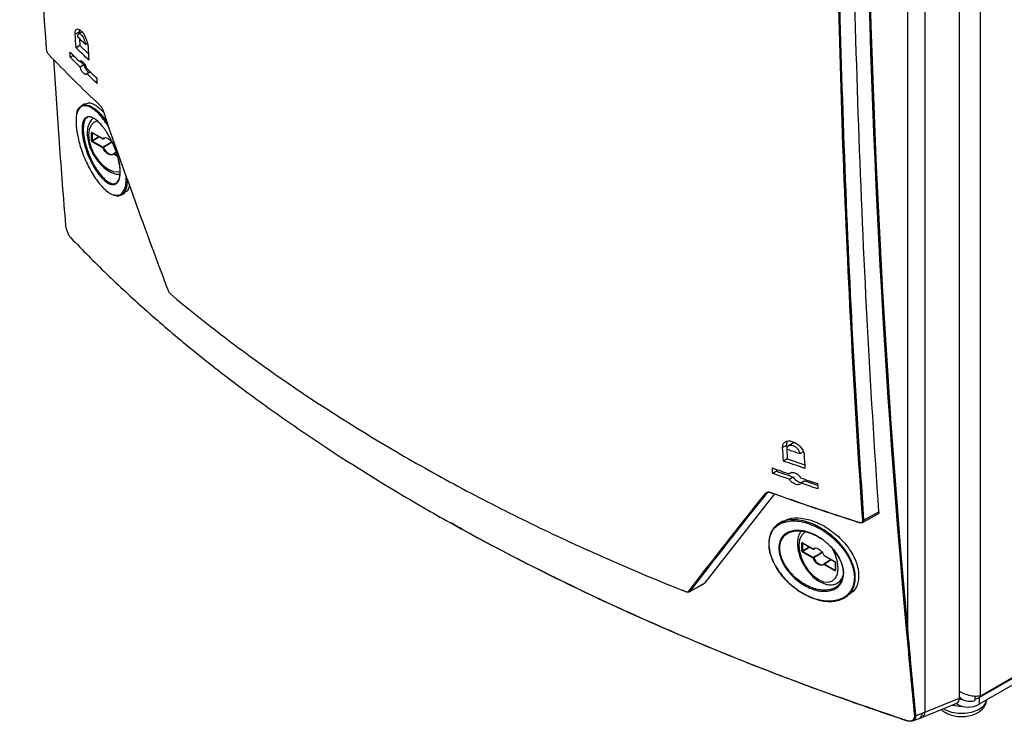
# Model space of a CAD drawing. Header units: millimetres. Extents: x 156 to 887, y -58 to 920.
# Tile 99 of 118: x 702 to 797, y 612 to 680. Entities that reach past the tile are written whole.
import ezdxf

# ---------------------------------------------------------------- set-up
doc = ezdxf.new("R2010")
doc.units = ezdxf.units.MM

msp = doc.modelspace()

# ---------------------------------------------------------------- linework, layer by layer
at = {"color": 7, "linetype": 'Continuous', "lineweight": 25}
for p, q in [((794.546, 818.96), (794.546, 614.825)), ((792.547, 614.639), (792.547, 706.562)), ((707.527, 678.909), (707.156, 678.702)), ((707.845, 678.957), (707.483, 678.738)), ((707.527, 678.909), (707.536, 678.77)), ((707.568, 678.267), (707.609, 677.613)), ((707.609, 677.613), (707.239, 677.399)), ((707.609, 677.613), (708.434, 676.806)), ((708.334, 677.83), (708.133, 677.722)), ((705.052, 676.3), (705.604, 668.202)), ((706.977, 676.646), (706.677, 676.473)), ((707.732, 676.117), (707.592, 676.041)), ((707.658, 676.077), (707.994, 675.741)), ((707.994, 675.741), (707.626, 675.526)), ((708.597, 675.076), (708.282, 674.883)), ((708.089, 671.984), (707.769, 671.799)), ((708.719, 668.445), (708.719, 669.177)), ((708.788, 669.176), (708.788, 668.444)), ((708.824, 668.383), (708.788, 668.444)), ((708.79, 669.218), (709.818, 668.624)), ((708.8, 669.195), (709.828, 668.601)), ((709.876, 668.6), (710.014, 668.675)), ((709.947, 668.653), (709.881, 668.604)), ((709.818, 667.729), (708.79, 668.323)), ((708.824, 668.383), (709.852, 667.789)), ((710.879, 667.185), (710.881, 667.186)), ((711.108, 667.325), (710.881, 667.186)), ((711.634, 663.205), (711.944, 663.384)), ((794.546, 614.825), (839.819, 640.96)), ((775.838, 639.023), (775.465, 638.815)), ((776.405, 639.203), (776.046, 638.986)), ((777.498, 638.412), (777.124, 638.21)), ((775.921, 637.72), (775.548, 637.505)), ((775.921, 637.72), (777.601, 637.153)), ((774.885, 636.52), (774.513, 636.305)), ((774.874, 636.701), (774.885, 636.52)), ((776.357, 636.407), (776.102, 636.268)), ((776.506, 635.962), (776.136, 635.746)), ((777.602, 635.593), (777.241, 635.373)), ((777.602, 635.593), (778.848, 635.18)), ((774.692, 634.334), (767.929, 625.726)), ((783.171, 631.575), (784.645, 632.368)), ((783.292, 631.813), (784.768, 632.607)), ((794.432, 614.684), (825.898, 632.849)), ((775.475, 631.693), (775.177, 631.521)), ((825.898, 632.196), (794.432, 614.031)), ((777.308, 628.849), (777.308, 629.581)), ((777.378, 629.581), (777.378, 628.849)), ((777.379, 629.622), (778.407, 629.029)), ((777.389, 629.599), (778.418, 629.006)), ((777.413, 628.787), (777.378, 628.849)), ((778.407, 628.133), (777.379, 628.727)), ((777.413, 628.787), (778.442, 628.194)), ((778.465, 629.004), (778.603, 629.079)), ((778.537, 629.057), (778.471, 629.008)), ((779.46, 628.421), (780.488, 627.827)), ((779.469, 627.589), (779.471, 627.59)), ((779.47, 628.398), (780.498, 627.805)), ((780.149, 628.006), (779.471, 627.59)), ((779.494, 627.586), (780.522, 626.993)), ((780.544, 627.725), (780.544, 626.993)), ((780.559, 627.705), (780.559, 626.973)), ((780.488, 626.932), (779.46, 627.526)), ((780.544, 626.994), (780.544, 626.993)), ((766.434, 624.879), (767.869, 625.674)), ((766.494, 624.93), (767.929, 625.726)), ((767.929, 625.726), (767.866, 625.678)), ((780.792, 625.766), (781.198, 626.012)), ((766.155, 624.888), (765.759, 625.054)), ((781.419, 624.3), (781.742, 624.486)), ((789.212, 613.28), (792.547, 614.639)), ((792.547, 614.672), (792.83, 614.509)), ((794.023, 614.806), (794.023, 614.399)), ((794.432, 614.684), (794.432, 614.031)), ((788.905, 612.775), (792.298, 614.157)), ((792.31, 614.031), (792.177, 614.108)), ((788.008, 612.43), (788.642, 612.671))]:
    msp.add_line(p, q, dxfattribs=at)
at = {"color": 8, "linetype": 'Continuous', "lineweight": 25}
for p, q in [((708.788, 669.176), (708.8, 669.2)), ((708.812, 669.188), (708.788, 669.176)), ((708.788, 668.444), (709.445, 668.823)), ((709.515, 668.782), (708.824, 668.383)), ((710.714, 668.272), (709.881, 667.757)), ((711.236, 666.91), (710.87, 667.122)), ((710.904, 667.182), (711.206, 667.008)), ((774.064, 634.48), (773.928, 634.406)), ((777.378, 629.581), (777.389, 629.604)), ((777.401, 629.592), (777.378, 629.581)), ((777.378, 628.849), (778.034, 629.227)), ((778.105, 629.186), (777.413, 628.787)), ((779.304, 628.676), (778.471, 628.161)), ((780.522, 626.993), (780.544, 627.007)), ((780.547, 626.99), (780.522, 626.993)), ((792.31, 614.031), (792.31, 614.163))]:
    msp.add_line(p, q, dxfattribs=at)
at = {"color": 7, "linetype": 'Continuous', "lineweight": 25, "flags": 128}
for points in [[(789.212, 704.958), (789.212, 664.402), (789.212, 613.28)], [(787.55, 620.951), (787.55, 633.341), (787.55, 684.633), (787.55, 704.231)], [(709.818, 668.624), (709.922, 668.693), (710.049, 668.717), (710.193, 668.694), (710.344, 668.628), (710.496, 668.52), (710.639, 668.376), (710.718, 668.277)], [(710.87, 667.122), (710.766, 667.053), (710.639, 667.029), (710.496, 667.051), (710.344, 667.118), (710.193, 667.226), (710.049, 667.37), (709.922, 667.54), (709.818, 667.729)], [(709.881, 667.757), (709.98, 667.578), (710.1, 667.417), (710.236, 667.281), (710.379, 667.179), (710.522, 667.116), (710.658, 667.095), (710.778, 667.118), (710.876, 667.182)], [(774.262, 634.487), (774.264, 634.477), (774.266, 634.469), (774.27, 634.462), (774.274, 634.458), (774.28, 634.457), (774.286, 634.458), (774.293, 634.461), (774.301, 634.466)], [(782.836, 631.592), (782.837, 631.582), (782.839, 631.574), (782.842, 631.568), (782.847, 631.564), (782.852, 631.562), (782.858, 631.563), (782.864, 631.567), (782.871, 631.573)], [(778.407, 629.029), (778.512, 629.097), (778.639, 629.121), (778.782, 629.099), (778.933, 629.032), (779.085, 628.924), (779.228, 628.781), (779.355, 628.61), (779.46, 628.421)], [(779.46, 627.526), (779.355, 627.457), (779.228, 627.434), (779.085, 627.456), (778.933, 627.523), (778.782, 627.631), (778.639, 627.774), (778.512, 627.944), (778.407, 628.133)], [(778.471, 628.161), (778.569, 627.982), (778.689, 627.821), (778.825, 627.686), (778.968, 627.583), (779.112, 627.52), (779.247, 627.499), (779.367, 627.522), (779.466, 627.586)], [(779.45, 628.42), (779.45, 628.42), (779.451, 628.42), (779.455, 628.42), (779.46, 628.421)], [(766.113, 624.908), (766.114, 624.898), (766.117, 624.89), (766.121, 624.884), (766.127, 624.88), (766.133, 624.878), (766.14, 624.879), (766.147, 624.882), (766.155, 624.888)], [(787.438, 612.458), (787.432, 612.454), (787.427, 612.451), (787.422, 612.451), (787.418, 612.453), (787.414, 612.457), (787.412, 612.462), (787.41, 612.47), (787.409, 612.479)]]:
    msp.add_lwpolyline(points, dxfattribs=at)
at = {"color": 8, "linetype": 'Continuous', "lineweight": 25, "flags": 128}
for points in [[(709.341, 670.332), (708.992, 670.215), (708.688, 669.933), (708.497, 669.511), (708.432, 668.977), (708.497, 668.368), (708.688, 667.725), (708.992, 667.092), (709.388, 666.513), (709.849, 666.026), (710.344, 665.665), (710.839, 665.455), (711.3, 665.409), (711.507, 665.449)], [(709.881, 668.604), (709.879, 668.601), (709.877, 668.601)], [(777.749, 630.694), (777.581, 630.619), (777.278, 630.337), (777.087, 629.915), (777.021, 629.381), (777.087, 628.772), (777.278, 628.129), (777.581, 627.496), (777.977, 626.917), (778.439, 626.43), (778.933, 626.069), (779.428, 625.859), (779.89, 625.813), (780.286, 625.935), (780.589, 626.217), (780.78, 626.639), (780.846, 627.173), (780.78, 627.782), (780.589, 628.425), (780.286, 629.058), (780.269, 629.087)], [(778.471, 629.008), (778.468, 629.006), (778.467, 629.005)], [(790.97, 613.616), (791.207, 613.486), (791.769, 613.286), (792.403, 613.18), (793.063, 613.177), (793.701, 613.277), (794.268, 613.472), (794.723, 613.749), (795.031, 614.086), (795.171, 614.457)]]:
    msp.add_lwpolyline(points, dxfattribs=at)
at = {"color": 7, "linetype": 'Continuous', "lineweight": 25}
for centre, radius, start, end in [((704.623, 676.77), 0.042, 183.38275, 264.50348), ((708.754, 669.246), 0.0772, 242.69935, 296.146), ((708.754, 668.514), 0.0772, 242.69935, 296.146), ((709.862, 668.651), 0.051, 211.2917, 292.61146), ((709.853, 668.645), 0.05, 240.00269, 298.43545), ((708.867, 668.319), 0.0772, 123.85004, 177.3048), ((709.895, 667.725), 0.0772, 123.85004, 177.3048), ((709.719, 668.039), 0.325, 287.68786, 299.87157), ((709.811, 667.723), 0.0781, 25.42438, 57.93406), ((710.906, 667.142), 0.05, 121.49949, 134.69762), ((710.947, 667.118), 0.0772, 123.85004, 177.3048), ((706.776, 659.057), 0.0444, 185.78354, 262.00764), ((773.899, 634.478), 0.0774, 224.86658, 291.85111), ((783.235, 631.91), 0.112, 254.03739, 300.56256), ((777.344, 629.65), 0.0772, 242.69935, 296.146), ((777.344, 628.918), 0.0772, 242.69935, 296.146), ((777.456, 628.723), 0.0772, 123.85004, 177.3048), ((778.451, 629.055), 0.051, 211.2917, 292.61146), ((778.443, 629.049), 0.05, 240.00269, 298.43545), ((778.485, 628.129), 0.0772, 123.85004, 177.3048), ((778.309, 628.443), 0.325, 287.68786, 299.87157), ((778.4, 628.127), 0.0781, 25.42438, 57.93406), ((779.495, 628.442), 0.05, 205.00441, 240.00269), ((779.495, 627.546), 0.05, 121.49949, 134.69762), ((779.537, 627.522), 0.0772, 123.85004, 177.3048), ((780.565, 626.928), 0.0772, 123.85004, 177.3048), ((766.463, 625.002), 0.0781, 223.94437, 292.94584), ((787.497, 621.052), 0.114, 255.66305, 297.5191), ((793.292, 616.554), 2.117, 249.33267, 260.44728), ((793.566, 616.214), 1.758, 285.05583, 299.51151), ((792.745, 617.886), 4.027, 256.81638, 269.83437), ((793.371, 616.078), 2.306, 242.60967, 297.39033), ((788.25, 613.024), 0.112, 255.66694, 299.32138)]:
    msp.add_arc(centre, radius, start, end, dxfattribs=at)
at = {"color": 8, "linetype": 'Continuous', "lineweight": 25}
for centre, radius, start, end in [((708.814, 669.215), 0.0241, 172.8844, 235.80342), ((709.843, 668.622), 0.0247, 173.82532, 234.8625), ((710.903, 667.149), 0.0429, 139.16121, 220.45564), ((710.889, 667.161), 0.0263, 54.98851, 107.40394), ((777.403, 629.619), 0.0241, 172.8844, 235.80342), ((778.432, 629.026), 0.0247, 173.82532, 234.8625), ((779.492, 627.554), 0.0429, 139.16121, 220.45564), ((779.483, 628.418), 0.0241, 172.8844, 235.80342), ((779.479, 627.565), 0.0263, 54.98851, 107.40394), ((780.512, 627.824), 0.0241, 172.88943, 235.75281), ((780.568, 627.727), 0.0241, 184.34907, 247.10551), ((780.569, 626.996), 0.0247, 185.14098, 246.17916), ((780.069, 626.851), 1.303, 303.99603, 346.41022), ((788.64, 613.282), 0.571, 297.47551, 359.85701), ((788.384, 613.174), 0.567, 297.18899, 359.984)]:
    msp.add_arc(centre, radius, start, end, dxfattribs=at)
at = {"color": 7, "linetype": 'Continuous', "lineweight": 25}
for centre, major_axis, ratio, start_param, end_param in [((708.79, 669.136), (-0.0501, 0.0867), 0.576679, 5.498477, 7.068056), ((708.79, 668.404), (-0.05, 0.0866), 0.578085, 0.786089, 2.355667), ((777.379, 629.54), (-0.0501, 0.0867), 0.576679, 5.498477, 7.068056), ((777.379, 628.808), (-0.05, 0.0866), 0.578085, 0.786089, 2.355667), ((780.488, 627.746), (-0.05, 0.0866), 0.578085, 3.927681, 5.49726), ((780.488, 627.014), (-0.0501, 0.0867), 0.576679, 2.356885, 3.926463), ((791.839, 615.05), (-0.498, 0.874), 0.575175, 3.065985, 3.931774)]:
    msp.add_ellipse(centre, major_axis=major_axis, ratio=ratio, start_param=start_param, end_param=end_param, dxfattribs=at)
at = {"color": 8, "linetype": 'Continuous', "lineweight": 25}
for centre, start_param, end_param in [((712.709, 668.925), 1.669329, 1.718129), ((712.709, 668.925), 4.593249, 4.606283), ((781.299, 629.33), 1.669329, 1.718129), ((781.299, 629.33), 4.593249, 4.631573)]:
    msp.add_ellipse(centre, major_axis=(17.553, 10.832), ratio=0.026156, start_param=start_param, end_param=end_param, dxfattribs=at)
at = {"color": 7, "linetype": 'Continuous', "lineweight": 25}
for points, knots in [([(701.794, 748.013), (701.869, 736.01), (702.12, 724.114), (702.758, 706.438), (703.015, 700.575), (703.615, 688.906), (703.959, 683.101), (704.346, 677.326)], [0, 0, 0, 0, 0.5, 0.5, 0.75, 0.75, 1, 1, 1, 1]), ([(784.768, 632.607), (783.912, 644.897), (783.26, 657.316), (782.589, 676.14), (782.417, 682.444), (782.175, 695.114), (782.105, 701.479), (782.086, 707.872)], [0, 0, 0, 0, 0.5, 0.5, 0.75, 0.75, 1, 1, 1, 1]), ([(783.204, 631.802), (782.401, 643.369), (781.779, 655.051), (780.897, 678.637), (780.638, 690.538), (780.559, 702.543)], [0, 0, 0, 0, 0.5, 0.5, 1, 1, 1, 1]), ([(780.648, 702.55), (780.727, 690.545), (780.986, 678.647), (781.647, 660.959), (781.913, 655.09), (782.534, 643.409), (782.891, 637.597), (783.292, 631.813)], [0, 0, 0, 0, 0.5, 0.5, 0.75, 0.75, 1, 1, 1, 1]), ([(707.156, 678.702), (707.152, 678.764), (707.152, 678.821), (707.161, 678.924), (707.169, 678.972), (707.193, 679.053), (707.209, 679.088), (707.247, 679.144), (707.27, 679.165), (707.347, 679.209), (707.41, 679.211), (707.515, 679.172), (707.553, 679.153), (707.629, 679.101), (707.668, 679.069), (707.748, 678.993), (707.788, 678.948), (707.869, 678.85), (707.908, 678.796), (707.986, 678.679), (708.024, 678.615), (708.096, 678.484), (708.13, 678.415), (708.227, 678.202), (708.28, 678.054), (708.339, 677.836), (708.355, 677.766), (708.379, 677.63), (708.387, 677.564), (708.391, 677.502)], [0, 0, 0, 0, 0.0625, 0.0625, 0.125, 0.125, 0.1875, 0.1875, 0.25, 0.25, 0.375, 0.375, 0.4375, 0.4375, 0.5, 0.5, 0.5625, 0.5625, 0.625, 0.625, 0.6875, 0.6875, 0.75, 0.75, 0.875, 0.875, 0.9375, 0.9375, 1, 1, 1, 1]), ([(707.547, 679.148), (707.536, 679.105), (707.52, 679.037), (707.525, 678.943), (707.527, 678.909)], [0, 0, 0, 0, 0.638555, 1, 1, 1, 1]), ([(707.406, 678.423), (707.402, 678.462), (707.401, 678.499), (707.403, 678.566), (707.407, 678.596), (707.426, 678.676), (707.449, 678.714), (707.509, 678.756), (707.547, 678.759), (707.611, 678.738), (707.633, 678.726), (707.68, 678.696), (707.703, 678.676), (707.777, 678.607), (707.826, 678.546), (707.898, 678.437), (707.92, 678.399), (707.964, 678.318), (707.985, 678.275), (708.042, 678.144), (708.074, 678.053), (708.118, 677.878), (708.131, 677.795), (708.133, 677.722)], [0, 0, 0, 0, 0.0625, 0.0625, 0.125, 0.125, 0.25, 0.25, 0.375, 0.375, 0.4375, 0.4375, 0.5, 0.5, 0.625, 0.625, 0.6875, 0.6875, 0.75, 0.75, 0.875, 0.875, 1, 1, 1, 1]), ([(704.346, 677.326), (704.349, 677.281), (704.358, 677.23), (704.386, 677.125), (704.404, 677.071), (704.448, 676.967), (704.474, 676.918), (704.527, 676.832), (704.554, 676.796), (704.582, 676.767)], [0, 0, 0, 0, 0.25, 0.25, 0.5, 0.5, 0.75, 0.75, 1, 1, 1, 1]), ([(707.592, 676.041), (707.605, 676.07), (707.621, 676.092), (707.662, 676.121), (707.686, 676.127), (707.766, 676.122), (707.83, 676.086), (707.963, 675.959), (708.032, 675.868), (708.124, 675.707), (708.154, 675.648), (708.205, 675.53), (708.229, 675.468), (708.248, 675.407)], [0, 0, 0, 0, 0.125, 0.125, 0.25, 0.25, 0.5, 0.5, 0.75, 0.75, 0.875, 0.875, 1, 1, 1, 1]), ([(708.282, 674.883), (708.268, 674.854), (708.251, 674.833), (708.209, 674.806), (708.185, 674.8), (708.105, 674.806), (708.04, 674.843), (707.907, 674.972), (707.839, 675.064), (707.748, 675.225), (707.719, 675.284), (707.667, 675.403), (707.644, 675.464), (707.626, 675.526)], [0, 0, 0, 0, 0.125, 0.125, 0.25, 0.25, 0.5, 0.5, 0.75, 0.75, 0.875, 0.875, 1, 1, 1, 1]), ([(707.994, 675.741), (707.999, 675.725), (708.027, 675.638), (708.093, 675.478), (708.203, 675.283), (708.327, 675.127), (708.449, 675.035), (708.541, 675.006), (708.575, 675.037), (708.585, 675.046)], [0, 0, 0, 0, 0.039497, 0.208402, 0.380314, 0.557613, 0.740522, 0.92686, 1, 1, 1, 1]), ([(710.364, 669.788), (710.139, 670.122), (709.632, 670.875), (708.833, 671.581), (708.101, 671.88), (707.567, 671.668), (707.236, 671.02), (707.242, 670.257), (707.245, 669.865)], [0, 0, 0, 0, 0.14197, 0.320038, 0.495328, 0.664564, 0.827471, 1, 1, 1, 1]), ([(707.308, 670.981), (707.309, 670.997), (707.329, 671.36), (707.605, 671.735), (708.133, 671.983), (708.887, 671.669), (709.642, 671.024), (710.1, 670.355), (710.27, 670.106)], [0, 0, 0, 0, 0.009631, 0.213782, 0.425772, 0.645294, 0.868311, 1, 1, 1, 1]), ([(708.118, 671.93), (708.222, 671.994), (708.497, 672.162), (709.138, 671.907), (709.678, 671.371), (709.936, 671.116)], [0, 0, 0, 0, 0.240149, 0.637772, 1, 1, 1, 1]), ([(709.533, 671.855), (709.559, 671.83), (709.585, 671.801), (709.637, 671.734), (709.663, 671.696), (709.712, 671.615), (709.735, 671.571), (709.777, 671.481), (709.796, 671.435), (709.812, 671.388)], [0, 0, 0, 0, 0.25, 0.25, 0.5, 0.5, 0.75, 0.75, 1, 1, 1, 1]), ([(707.826, 669.266), (707.82, 669.358), (707.816, 669.446), (707.814, 669.616), (707.817, 669.698), (707.832, 669.928), (707.854, 670.065), (707.904, 670.244), (707.924, 670.3), (707.968, 670.402), (707.993, 670.447), (708.074, 670.569), (708.138, 670.631), (708.286, 670.716), (708.368, 670.737), (708.502, 670.739), (708.548, 670.735), (708.645, 670.716), (708.695, 670.701), (708.85, 670.643), (708.957, 670.584), (709.18, 670.43), (709.298, 670.332), (709.534, 670.105), (709.652, 669.975), (709.832, 669.756), (709.892, 669.678), (710.011, 669.516), (710.07, 669.432), (710.245, 669.172), (710.358, 668.987), (710.523, 668.691), (710.578, 668.59), (710.682, 668.385), (710.782, 668.178), (710.875, 667.966), (710.965, 667.751), (711.008, 667.642), (711.131, 667.314), (711.202, 667.098), (711.323, 666.671), (711.373, 666.458), (711.449, 666.051), (711.475, 665.854), (711.502, 665.491), (711.503, 665.322), (711.485, 665.089), (711.476, 665.015), (711.453, 664.876), (711.438, 664.811), (711.403, 664.691), (711.382, 664.635), (711.336, 664.532), (711.309, 664.485), (711.223, 664.358), (711.156, 664.295), (711.003, 664.208), (710.917, 664.184), (710.732, 664.18), (710.634, 664.198), (710.476, 664.255), (710.422, 664.279), (710.312, 664.338), (710.256, 664.372), (710.087, 664.488), (709.972, 664.584), (709.794, 664.756), (709.734, 664.818), (709.616, 664.949), (709.557, 665.019), (709.38, 665.238), (709.263, 665.401), (709.032, 665.754), (708.922, 665.94), (708.763, 666.235), (708.711, 666.335), (708.61, 666.542), (708.56, 666.648), (708.419, 666.966), (708.332, 667.181), (708.176, 667.617), (708.106, 667.839), (707.988, 668.268), (707.94, 668.478), (707.866, 668.887), (707.84, 669.082), (707.826, 669.266)], [0, 0, 0, 0, 0.015625, 0.015625, 0.03125, 0.03125, 0.0625, 0.0625, 0.078125, 0.078125, 0.09375, 0.09375, 0.125, 0.125, 0.15625, 0.15625, 0.171875, 0.171875, 0.1875, 0.1875, 0.21875, 0.21875, 0.25, 0.25, 0.28125, 0.28125, 0.296875, 0.296875, 0.3125, 0.3125, 0.34375, 0.34375, 0.359375, 0.359375, 0.375, 0.390625, 0.390625, 0.40625, 0.40625, 0.4375, 0.4375, 0.46875, 0.46875, 0.5, 0.5, 0.53125, 0.53125, 0.546875, 0.546875, 0.5625, 0.5625, 0.578125, 0.578125, 0.59375, 0.59375, 0.625, 0.625, 0.65625, 0.65625, 0.6875, 0.6875, 0.703125, 0.703125, 0.71875, 0.71875, 0.75, 0.75, 0.765625, 0.765625, 0.78125, 0.78125, 0.8125, 0.8125, 0.84375, 0.84375, 0.859375, 0.859375, 0.875, 0.875, 0.90625, 0.90625, 0.9375, 0.9375, 0.96875, 0.96875, 1, 1, 1, 1]), ([(708.33, 670.637), (708.326, 670.637), (708.178, 670.63), (708.02, 670.3), (707.916, 669.789), (707.936, 669.384), (707.943, 669.26)], [0, 0, 0, 0, 0.012068, 0.424698, 0.82531, 1, 1, 1, 1]), ([(708.9, 670.579), (708.853, 670.547), (708.684, 670.428), (708.493, 670.099), (708.336, 669.625), (708.297, 669.061), (708.372, 668.44), (708.562, 667.791), (708.855, 667.154), (709.234, 666.56), (709.683, 666.039), (710.183, 665.613), (710.713, 665.318), (711.159, 665.169), (711.414, 665.181), (711.492, 665.185)], [0, 0, 0, 0, 0.028855, 0.106059, 0.18538, 0.268684, 0.354482, 0.440592, 0.526445, 0.612231, 0.69826, 0.784852, 0.872391, 0.96087, 1, 1, 1, 1]), ([(707.245, 669.865), (707.291, 669.485), (707.39, 668.679), (707.832, 667.232), (708.487, 665.756), (709.295, 664.464), (710.148, 663.544), (710.935, 663.101), (711.57, 663.161), (711.977, 663.71), (712.115, 664.411), (712.077, 664.923), (712.07, 665.028)], [0, 0, 0, 0, 0.0941525, 0.1999025, 0.3097919, 0.4228387, 0.5366939, 0.649027, 0.7584377, 0.865486, 0.9726171, 1, 1, 1, 1]), ([(707.943, 669.26), (707.961, 669.092), (708.011, 668.618), (708.245, 667.701), (708.679, 666.593), (709.247, 665.569), (709.873, 664.776), (710.478, 664.315), (710.986, 664.227), (711.346, 664.503), (711.527, 665.1), (711.505, 665.841), (711.374, 666.604), (711.216, 667.075), (711.128, 667.337)], [0, 0, 0, 0, 0.049084, 0.137814, 0.229717, 0.324869, 0.42163, 0.517863, 0.611936, 0.703206, 0.792627, 0.882082, 0.934168, 1, 1, 1, 1]), ([(708.793, 669.198), (708.794, 669.198), (708.794, 669.198), (708.798, 669.196), (708.8, 669.195)], [0, 0, 0, 0, 0.590209, 1, 1, 1, 1]), ([(712.198, 664.671), (712.168, 664.334), (712.106, 663.645), (711.659, 663.16), (711.24, 663.004), (710.955, 663.169), (710.929, 663.184)], [0, 0, 0, 0, 0.311583, 0.635923, 0.967293, 1, 1, 1, 1]), ([(712.382, 664.161), (712.345, 663.984), (712.266, 663.6), (712.037, 663.491), (711.914, 663.432)], [0, 0, 0, 0, 0.461208, 1, 1, 1, 1]), ([(706.219, 660.255), (706.227, 660.159), (706.247, 660.049), (706.294, 659.878), (706.312, 659.819), (706.353, 659.703), (706.375, 659.646), (706.424, 659.534), (706.45, 659.479), (706.504, 659.375), (706.531, 659.327), (706.588, 659.235), (706.618, 659.193), (706.675, 659.117), (706.704, 659.083), (706.732, 659.053)], [0, 0, 0, 0, 0.25, 0.25, 0.375, 0.375, 0.5, 0.5, 0.625, 0.625, 0.75, 0.75, 0.875, 0.875, 1, 1, 1, 1]), ([(706.732, 659.053), (707.842, 657.885), (708.994, 656.726), (711.377, 654.425), (712.609, 653.283), (715.154, 651.019), (716.466, 649.897), (719.165, 647.675), (720.552, 646.575), (723.401, 644.399), (724.864, 643.321), (727.864, 641.189), (729.403, 640.134), (734.116, 637.013), (737.392, 634.989), (742.505, 632.037), (744.243, 631.067), (746.899, 629.634), (747.792, 629.159), (749.597, 628.218), (750.507, 627.75), (755.096, 625.435), (758.881, 623.65), (764.728, 621.073), (766.706, 620.23), (770.715, 618.58), (772.745, 617.773), (776.854, 616.196), (778.935, 615.425), (783.138, 613.923), (785.263, 613.192), (787.409, 612.479)], [0, 0, 0, 0, 0.0625, 0.0625, 0.125, 0.125, 0.1875, 0.1875, 0.25, 0.25, 0.3125, 0.3125, 0.375, 0.375, 0.5, 0.5, 0.5625, 0.5625, 0.59375, 0.59375, 0.625, 0.625, 0.75, 0.75, 0.8125, 0.8125, 0.875, 0.875, 0.9375, 0.9375, 1, 1, 1, 1]), ([(716.124, 653.976), (716.137, 653.941), (716.151, 653.908), (716.185, 653.843), (716.203, 653.811), (716.242, 653.752), (716.262, 653.725), (716.304, 653.677), (716.325, 653.656), (716.346, 653.638)], [0, 0, 0, 0, 0.25, 0.25, 0.5, 0.5, 0.75, 0.75, 1, 1, 1, 1]), ([(716.346, 653.638), (717.182, 652.936), (718.032, 652.24), (719.759, 650.858), (720.637, 650.173), (723.308, 648.137), (725.14, 646.805), (730.788, 642.884), (734.758, 640.372), (741.019, 636.757), (743.152, 635.581), (747.51, 633.285), (749.736, 632.165), (754.272, 629.987), (756.582, 628.928), (761.287, 626.871), (763.681, 625.874), (766.113, 624.908)], [0, 0, 0, 0, 0.0625, 0.0625, 0.125, 0.125, 0.25, 0.25, 0.5, 0.5, 0.625, 0.625, 0.75, 0.75, 0.875, 0.875, 1, 1, 1, 1]), ([(775.465, 638.815), (775.461, 638.877), (775.464, 638.935), (775.483, 639.046), (775.5, 639.099), (775.547, 639.193), (775.576, 639.236), (775.647, 639.31), (775.689, 639.342), (775.827, 639.419), (775.94, 639.446), (776.124, 639.449), (776.189, 639.443), (776.32, 639.419), (776.386, 639.402), (776.52, 639.355), (776.588, 639.325), (776.72, 639.257), (776.785, 639.218), (776.976, 639.085), (777.093, 638.98), (777.246, 638.803), (777.291, 638.743), (777.373, 638.618), (777.41, 638.552), (777.47, 638.423), (777.493, 638.358), (777.528, 638.229), (777.539, 638.165), (777.543, 638.103)], [0, 0, 0, 0, 0.0625, 0.0625, 0.125, 0.125, 0.1875, 0.1875, 0.25, 0.25, 0.375, 0.375, 0.4375, 0.4375, 0.5, 0.5, 0.5625, 0.5625, 0.625, 0.625, 0.75, 0.75, 0.8125, 0.8125, 0.875, 0.875, 0.9375, 0.9375, 1, 1, 1, 1]), ([(775.962, 639.429), (775.941, 639.409), (775.86, 639.332), (775.834, 639.177), (775.837, 639.051), (775.838, 639.023)], [0, 0, 0, 0, 0.2054549, 0.8243995, 1, 1, 1, 1]), ([(775.898, 638.635), (775.894, 638.673), (775.893, 638.71), (775.901, 638.78), (775.91, 638.813), (775.948, 638.903), (775.99, 638.952), (776.073, 639.002), (776.104, 639.015), (776.171, 639.033), (776.206, 639.037), (776.319, 639.04), (776.4, 639.026), (776.524, 638.982), (776.565, 638.964), (776.646, 638.921), (776.686, 638.896), (776.763, 638.841), (776.8, 638.811), (776.87, 638.746), (776.903, 638.711), (776.993, 638.602), (777.042, 638.522), (777.107, 638.364), (777.125, 638.284), (777.124, 638.21)], [0, 0, 0, 0, 0.0625, 0.0625, 0.125, 0.125, 0.25, 0.25, 0.3125, 0.3125, 0.375, 0.375, 0.5, 0.5, 0.5625, 0.5625, 0.625, 0.625, 0.6875, 0.6875, 0.75, 0.75, 0.875, 0.875, 1, 1, 1, 1]), ([(776.723, 639.24), (776.676, 639.248), (776.561, 639.266), (776.449, 639.244), (776.409, 639.204), (776.406, 639.201)], [0, 0, 0, 0, 0.39335, 0.96503, 1, 1, 1, 1]), ([(776.102, 636.268), (776.127, 636.305), (776.158, 636.334), (776.233, 636.38), (776.276, 636.396), (776.418, 636.422), (776.53, 636.41), (776.697, 636.351), (776.754, 636.324), (776.863, 636.26), (776.916, 636.223), (777.065, 636.096), (777.15, 635.994), (777.209, 635.886)], [0, 0, 0, 0, 0.125, 0.125, 0.25, 0.25, 0.5, 0.5, 0.625, 0.625, 0.75, 0.75, 1, 1, 1, 1]), ([(777.241, 635.373), (777.217, 635.336), (777.187, 635.306), (777.112, 635.259), (777.069, 635.243), (776.928, 635.215), (776.816, 635.227), (776.649, 635.284), (776.593, 635.31), (776.483, 635.373), (776.431, 635.41), (776.281, 635.536), (776.196, 635.638), (776.136, 635.746)], [0, 0, 0, 0, 0.125, 0.125, 0.25, 0.25, 0.5, 0.5, 0.625, 0.625, 0.75, 0.75, 1, 1, 1, 1]), ([(776.506, 635.962), (776.515, 635.948), (776.56, 635.869), (776.671, 635.73), (776.861, 635.575), (777.075, 635.472), (777.263, 635.431), (777.356, 635.454), (777.39, 635.463)], [0, 0, 0, 0, 0.045686, 0.245862, 0.452522, 0.664198, 0.87706, 1, 1, 1, 1]), ([(773.844, 634.423), (773.865, 634.449), (773.89, 634.47), (773.949, 634.501), (773.983, 634.512), (774.056, 634.523), (774.096, 634.523), (774.177, 634.513), (774.219, 634.502), (774.262, 634.487)], [0, 0, 0, 0, 0.25, 0.25, 0.5, 0.5, 0.75, 0.75, 1, 1, 1, 1]), ([(774.265, 634.472), (774.223, 634.482), (774.132, 634.503), (774.01, 634.48), (773.955, 634.43), (773.928, 634.406)], [0, 0, 0, 0, 0.308408, 0.654599, 1, 1, 1, 1]), ([(784.768, 632.607), (784.766, 632.567), (784.762, 632.486), (784.712, 632.405), (784.66, 632.381), (784.642, 632.373)], [0, 0, 0, 0, 0.398453, 0.796925, 1, 1, 1, 1]), ([(787.438, 612.458), (784.109, 613.601), (777.464, 615.881), (767.982, 619.635), (758.891, 623.601), (751.161, 627.379), (746.013, 630.064), (743.77, 631.35), (743.357, 631.587)], [0, 0, 0, 0, 0.2083668, 0.4159677, 0.6205794, 0.8259243, 0.9679614, 1, 1, 1, 1]), ([(774.15, 629.349), (774.133, 629.595), (774.144, 629.828), (774.219, 630.269), (774.284, 630.477), (774.465, 630.851), (774.58, 631.018), (774.791, 631.239), (774.867, 631.308), (775.03, 631.432), (775.116, 631.488), (775.298, 631.588), (775.394, 631.632), (775.596, 631.708), (775.703, 631.74), (776.032, 631.817), (776.263, 631.842), (776.752, 631.844), (777.011, 631.819), (777.533, 631.722), (777.798, 631.65), (778.202, 631.506), (778.338, 631.453), (778.607, 631.335), (778.741, 631.272), (779.138, 631.066), (779.399, 630.909), (779.912, 630.556), (780.157, 630.365), (780.506, 630.056), (780.619, 629.95), (780.84, 629.729), (780.948, 629.615), (781.255, 629.266), (781.441, 629.026), (781.692, 628.654), (781.77, 628.528), (781.917, 628.273), (781.985, 628.143), (782.169, 627.758), (782.267, 627.502), (782.375, 627.118), (782.405, 626.99), (782.451, 626.737), (782.466, 626.613), (782.493, 626.246), (782.481, 626.008), (782.403, 625.567), (782.337, 625.361), (782.148, 624.979), (782.028, 624.809), (781.813, 624.586), (781.736, 624.517), (781.568, 624.39), (781.479, 624.332), (781.197, 624.177), (780.992, 624.099), (780.659, 624.018), (780.543, 623.997), (780.306, 623.968), (780.185, 623.96), (779.816, 623.956), (779.56, 623.977), (779.03, 624.072), (778.763, 624.143), (778.362, 624.283), (778.228, 624.336), (777.959, 624.453), (777.824, 624.518), (777.425, 624.725), (777.166, 624.883), (776.663, 625.236), (776.416, 625.434), (775.955, 625.854), (775.739, 626.076), (775.438, 626.43), (775.341, 626.551), (775.157, 626.798), (775.07, 626.922), (774.826, 627.3), (774.685, 627.556), (774.505, 627.948), (774.451, 628.08), (774.356, 628.34), (774.315, 628.468), (774.211, 628.851), (774.167, 629.103), (774.15, 629.349)], [0, 0, 0, 0, 0.03125, 0.03125, 0.0625, 0.0625, 0.09375, 0.09375, 0.109375, 0.109375, 0.125, 0.125, 0.140625, 0.140625, 0.15625, 0.15625, 0.1875, 0.1875, 0.21875, 0.21875, 0.25, 0.25, 0.265625, 0.265625, 0.28125, 0.28125, 0.3125, 0.3125, 0.34375, 0.34375, 0.359375, 0.359375, 0.375, 0.375, 0.40625, 0.40625, 0.421875, 0.421875, 0.4375, 0.4375, 0.46875, 0.46875, 0.484375, 0.484375, 0.5, 0.5, 0.53125, 0.53125, 0.5625, 0.5625, 0.59375, 0.59375, 0.609375, 0.609375, 0.625, 0.625, 0.65625, 0.65625, 0.671875, 0.671875, 0.6875, 0.6875, 0.71875, 0.71875, 0.75, 0.75, 0.765625, 0.765625, 0.78125, 0.78125, 0.8125, 0.8125, 0.84375, 0.84375, 0.875, 0.875, 0.890625, 0.890625, 0.90625, 0.90625, 0.9375, 0.9375, 0.953125, 0.953125, 0.96875, 0.96875, 1, 1, 1, 1]), ([(774.164, 629.277), (774.181, 629.034), (774.225, 628.785), (774.328, 628.408), (774.369, 628.281), (774.463, 628.025), (774.517, 627.895), (774.695, 627.51), (774.835, 627.258), (775.077, 626.887), (775.163, 626.765), (775.345, 626.523), (775.441, 626.404), (775.739, 626.057), (775.952, 625.839), (776.407, 625.427), (776.651, 625.233), (777.148, 624.887), (777.404, 624.733), (777.797, 624.529), (777.931, 624.466), (778.196, 624.352), (778.328, 624.3), (778.724, 624.163), (778.987, 624.093), (779.511, 624.002), (779.763, 623.981), (780.128, 623.987), (780.247, 623.994), (780.481, 624.023), (780.596, 624.044), (780.924, 624.124), (781.127, 624.201), (781.404, 624.354), (781.493, 624.412), (781.658, 624.537), (781.734, 624.605), (781.946, 624.825), (782.065, 624.993), (782.251, 625.368), (782.316, 625.571), (782.393, 626.006), (782.403, 626.24), (782.377, 626.601), (782.361, 626.723), (782.316, 626.972), (782.286, 627.098), (782.178, 627.475), (782.081, 627.727), (781.899, 628.106), (781.832, 628.233), (781.686, 628.484), (781.609, 628.608), (781.361, 628.973), (781.177, 629.208), (780.873, 629.55), (780.766, 629.663), (780.548, 629.879), (780.436, 629.983), (780.092, 630.286), (779.85, 630.474), (779.344, 630.82), (779.086, 630.974), (778.694, 631.175), (778.562, 631.237), (778.296, 631.352), (778.162, 631.405), (777.763, 631.545), (777.501, 631.615), (776.986, 631.71), (776.731, 631.734), (776.249, 631.732), (776.02, 631.707), (775.695, 631.631), (775.59, 631.599), (775.391, 631.524), (775.296, 631.481), (775.116, 631.382), (775.031, 631.327), (774.871, 631.205), (774.795, 631.137), (774.587, 630.92), (774.474, 630.755), (774.295, 630.387), (774.231, 630.182), (774.157, 629.749), (774.147, 629.519), (774.164, 629.277)], [0, 0, 0, 0, 0.03125, 0.03125, 0.046875, 0.046875, 0.0625, 0.0625, 0.09375, 0.09375, 0.109375, 0.109375, 0.125, 0.125, 0.15625, 0.15625, 0.1875, 0.1875, 0.21875, 0.21875, 0.234375, 0.234375, 0.25, 0.25, 0.28125, 0.28125, 0.3125, 0.3125, 0.328125, 0.328125, 0.34375, 0.34375, 0.375, 0.375, 0.390625, 0.390625, 0.40625, 0.40625, 0.4375, 0.4375, 0.46875, 0.46875, 0.5, 0.5, 0.515625, 0.515625, 0.53125, 0.53125, 0.5625, 0.5625, 0.578125, 0.578125, 0.59375, 0.59375, 0.625, 0.625, 0.640625, 0.640625, 0.65625, 0.65625, 0.6875, 0.6875, 0.71875, 0.71875, 0.734375, 0.734375, 0.75, 0.75, 0.78125, 0.78125, 0.8125, 0.8125, 0.84375, 0.84375, 0.859375, 0.859375, 0.875, 0.875, 0.890625, 0.890625, 0.90625, 0.90625, 0.9375, 0.9375, 0.96875, 0.96875, 1, 1, 1, 1]), ([(775.504, 631.641), (775.678, 631.748), (776.147, 632.037), (777.244, 632.052), (778.627, 631.706), (780.059, 630.927), (781.348, 629.805), (782.316, 628.467), (782.829, 627.093), (782.829, 625.876), (782.445, 624.968), (781.932, 624.657), (781.716, 624.527)], [0, 0, 0, 0, 0.061383, 0.165515, 0.272838, 0.383731, 0.496981, 0.609882, 0.719497, 0.824591, 0.926444, 1, 1, 1, 1]), ([(782.836, 631.592), (782.886, 631.576), (782.935, 631.568), (783.026, 631.571), (783.068, 631.581), (783.137, 631.619), (783.165, 631.647), (783.2, 631.716), (783.207, 631.757), (783.204, 631.802)], [0, 0, 0, 0, 0.25, 0.25, 0.5, 0.5, 0.75, 0.75, 1, 1, 1, 1]), ([(783.292, 631.813), (783.295, 631.76), (783.286, 631.712), (783.246, 631.632), (783.215, 631.599), (783.136, 631.555), (783.088, 631.544), (782.984, 631.542), (782.928, 631.553), (782.871, 631.573)], [0, 0, 0, 0, 0.25, 0.25, 0.5, 0.5, 0.75, 0.75, 1, 1, 1, 1]), ([(775.113, 628.937), (775.099, 629.121), (775.106, 629.298), (775.161, 629.626), (775.209, 629.779), (775.31, 629.991), (775.349, 630.058), (775.436, 630.184), (775.531, 630.302), (775.644, 630.403), (775.765, 630.497), (775.831, 630.54), (776.037, 630.654), (776.187, 630.711), (776.513, 630.789), (776.69, 630.81), (777.056, 630.812), (777.245, 630.795), (777.54, 630.742), (777.64, 630.72), (777.839, 630.667), (778.039, 630.605), (778.239, 630.527), (778.44, 630.441), (778.541, 630.394), (778.841, 630.24), (779.036, 630.124), (779.321, 629.93), (779.414, 629.862), (779.598, 629.719), (779.689, 629.644), (779.952, 629.413), (780.116, 629.25), (780.422, 628.906), (780.565, 628.723), (780.815, 628.353), (780.924, 628.165), (781.063, 627.877), (781.105, 627.779), (781.18, 627.586), (781.212, 627.49), (781.294, 627.203), (781.329, 627.012), (781.357, 626.649), (781.35, 626.475), (781.293, 626.141), (781.244, 625.987), (781.141, 625.776), (781.101, 625.708), (781.013, 625.581), (780.963, 625.52), (780.803, 625.352), (780.68, 625.258), (780.471, 625.141), (780.397, 625.106), (780.243, 625.047), (780.163, 625.022), (779.916, 624.961), (779.741, 624.939), (779.369, 624.933), (779.178, 624.948), (778.884, 624.999), (778.785, 625.02), (778.585, 625.073), (778.483, 625.103), (778.182, 625.207), (777.982, 625.293), (777.585, 625.497), (777.387, 625.616), (777.01, 625.877), (776.829, 626.02), (776.568, 626.254), (776.483, 626.335), (776.319, 626.501), (776.241, 626.586), (776.015, 626.847), (775.877, 627.028), (775.628, 627.406), (775.521, 627.598), (775.386, 627.887), (775.345, 627.983), (775.272, 628.177), (775.241, 628.275), (775.16, 628.564), (775.126, 628.753), (775.113, 628.937)], [0, 0, 0, 0, 0.03125, 0.03125, 0.0625, 0.0625, 0.078125, 0.078125, 0.09375, 0.109375, 0.109375, 0.125, 0.125, 0.15625, 0.15625, 0.1875, 0.1875, 0.21875, 0.21875, 0.234375, 0.234375, 0.25, 0.265625, 0.265625, 0.28125, 0.28125, 0.3125, 0.3125, 0.328125, 0.328125, 0.34375, 0.34375, 0.375, 0.375, 0.40625, 0.40625, 0.4375, 0.4375, 0.453125, 0.453125, 0.46875, 0.46875, 0.5, 0.5, 0.53125, 0.53125, 0.5625, 0.5625, 0.578125, 0.578125, 0.59375, 0.59375, 0.625, 0.625, 0.640625, 0.640625, 0.65625, 0.65625, 0.6875, 0.6875, 0.71875, 0.71875, 0.734375, 0.734375, 0.75, 0.75, 0.78125, 0.78125, 0.8125, 0.8125, 0.84375, 0.84375, 0.859375, 0.859375, 0.875, 0.875, 0.90625, 0.90625, 0.9375, 0.9375, 0.953125, 0.953125, 0.96875, 0.96875, 1, 1, 1, 1]), ([(775.203, 628.946), (775.216, 628.766), (775.25, 628.582), (775.329, 628.299), (775.361, 628.204), (775.432, 628.014), (775.472, 627.92), (775.605, 627.638), (775.712, 627.45), (775.956, 627.082), (776.092, 626.905), (776.314, 626.651), (776.391, 626.568), (776.552, 626.406), (776.636, 626.326), (776.892, 626.098), (777.07, 625.959), (777.441, 625.705), (777.635, 625.589), (778.025, 625.391), (778.221, 625.308), (778.517, 625.206), (778.617, 625.177), (778.814, 625.126), (778.911, 625.105), (779.199, 625.057), (779.387, 625.042), (779.752, 625.049), (779.925, 625.071), (780.168, 625.131), (780.246, 625.155), (780.397, 625.214), (780.47, 625.248), (780.675, 625.362), (780.796, 625.455), (780.953, 625.62), (781.002, 625.679), (781.089, 625.804), (781.127, 625.87), (781.228, 626.077), (781.277, 626.229), (781.332, 626.555), (781.338, 626.725), (781.311, 627.08), (781.277, 627.267), (781.195, 627.547), (781.163, 627.641), (781.09, 627.83), (781.048, 627.925), (780.911, 628.207), (780.804, 628.391), (780.557, 628.751), (780.417, 628.93), (780.116, 629.265), (779.955, 629.424), (779.697, 629.649), (779.607, 629.722), (779.426, 629.861), (779.334, 629.927), (779.055, 630.116), (778.864, 630.229), (778.569, 630.379), (778.469, 630.425), (778.272, 630.509), (778.075, 630.585), (777.879, 630.644), (777.684, 630.696), (777.585, 630.717), (777.296, 630.769), (777.11, 630.785), (776.751, 630.782), (776.577, 630.761), (776.257, 630.684), (776.109, 630.628), (775.906, 630.516), (775.842, 630.474), (775.723, 630.383), (775.613, 630.283), (775.519, 630.168), (775.434, 630.044), (775.396, 629.978), (775.296, 629.771), (775.25, 629.621), (775.196, 629.3), (775.189, 629.126), (775.203, 628.946)], [0, 0, 0, 0, 0.03125, 0.03125, 0.046875, 0.046875, 0.0625, 0.0625, 0.09375, 0.09375, 0.125, 0.125, 0.140625, 0.140625, 0.15625, 0.15625, 0.1875, 0.1875, 0.21875, 0.21875, 0.25, 0.25, 0.265625, 0.265625, 0.28125, 0.28125, 0.3125, 0.3125, 0.34375, 0.34375, 0.359375, 0.359375, 0.375, 0.375, 0.40625, 0.40625, 0.421875, 0.421875, 0.4375, 0.4375, 0.46875, 0.46875, 0.5, 0.5, 0.53125, 0.53125, 0.546875, 0.546875, 0.5625, 0.5625, 0.59375, 0.59375, 0.625, 0.625, 0.65625, 0.65625, 0.671875, 0.671875, 0.6875, 0.6875, 0.71875, 0.71875, 0.734375, 0.734375, 0.75, 0.765625, 0.765625, 0.78125, 0.78125, 0.8125, 0.8125, 0.84375, 0.84375, 0.875, 0.875, 0.890625, 0.890625, 0.90625, 0.921875, 0.921875, 0.9375, 0.9375, 0.96875, 0.96875, 1, 1, 1, 1]), ([(777.257, 630.734), (777.2, 630.659), (777.051, 630.457), (776.93, 630.025), (776.885, 629.467), (776.962, 628.843), (777.151, 628.195), (777.444, 627.558), (777.824, 626.964), (778.273, 626.442), (778.772, 626.019), (779.303, 625.717), (779.825, 625.564), (780.303, 625.573), (780.633, 625.652), (780.769, 625.762), (780.793, 625.782)], [0, 0, 0, 0, 0.044415, 0.1186, 0.196511, 0.276754, 0.35729, 0.437585, 0.517817, 0.598276, 0.679263, 0.761135, 0.843885, 0.915764, 0.985154, 1, 1, 1, 1]), ([(777.383, 629.602), (777.383, 629.602), (777.384, 629.602), (777.388, 629.6), (777.389, 629.599)], [0, 0, 0, 0, 0.590209, 1, 1, 1, 1]), ([(780.498, 627.805), (780.502, 627.802), (780.508, 627.798), (780.52, 627.786), (780.531, 627.77), (780.539, 627.752), (780.543, 627.736), (780.544, 627.729), (780.544, 627.725)], [0, 0, 0, 0, 0.161803, 0.325885, 0.505019, 0.692482, 0.859263, 1, 1, 1, 1]), ([(780.544, 626.993), (780.544, 626.99), (780.543, 626.986), (780.543, 626.986), (780.543, 626.986)], [0, 0, 0, 0, 0.617613, 1, 1, 1, 1]), ([(766.113, 624.908), (766.144, 624.896), (766.173, 624.888), (766.231, 624.879), (766.259, 624.878), (766.336, 624.888), (766.378, 624.911), (766.407, 624.948)], [0, 0, 0, 0, 0.25, 0.25, 0.5, 0.5, 1, 1, 1, 1]), ([(766.494, 624.93), (766.477, 624.908), (766.457, 624.891), (766.409, 624.865), (766.382, 624.857), (766.323, 624.85), (766.291, 624.851), (766.225, 624.863), (766.19, 624.873), (766.155, 624.888)], [0, 0, 0, 0, 0.25, 0.25, 0.5, 0.5, 0.75, 0.75, 1, 1, 1, 1]), ([(794.546, 614.825), (794.387, 614.809), (794.069, 614.778), (793.463, 614.877), (792.925, 615.049), (792.648, 615.234), (792.547, 615.302)], [0, 0, 0, 0, 0.279883, 0.559843, 0.839803, 1, 1, 1, 1]), ([(790.791, 613.544), (790.808, 613.524), (790.926, 613.382), (791.249, 613.187), (791.754, 612.971), (792.348, 612.853), (792.973, 612.837), (793.59, 612.928), (794.165, 613.128), (794.633, 613.425), (794.959, 613.797), (795.138, 614.145), (795.151, 614.37), (795.155, 614.448)], [0, 0, 0, 0, 0.015488, 0.11242, 0.216954, 0.324762, 0.432624, 0.541317, 0.652189, 0.76715, 0.862774, 0.952685, 1, 1, 1, 1]), ([(792.547, 614.768), (792.609, 614.695), (792.79, 614.484), (793.224, 614.331), (793.676, 614.316), (793.947, 614.381), (794.023, 614.399)], [0, 0, 0, 0, 0.179819, 0.523146, 0.866473, 1, 1, 1, 1]), ([(787.409, 612.479), (787.465, 612.461), (787.519, 612.447), (787.626, 612.427), (787.679, 612.422), (787.782, 612.422), (787.83, 612.427), (787.923, 612.446), (787.966, 612.461), (788.082, 612.52), (788.143, 612.58), (788.198, 612.692), (788.211, 612.734), (788.225, 612.821), (788.227, 612.867), (788.222, 612.916)], [0, 0, 0, 0, 0.125, 0.125, 0.25, 0.25, 0.375, 0.375, 0.5, 0.5, 0.75, 0.75, 0.875, 0.875, 1, 1, 1, 1]), ([(788.305, 612.926), (788.309, 612.874), (788.307, 612.824), (788.291, 612.73), (788.277, 612.685), (788.216, 612.563), (788.151, 612.499), (788.028, 612.435), (787.982, 612.419), (787.885, 612.398), (787.833, 612.394), (787.724, 612.395), (787.668, 612.401), (787.554, 612.422), (787.496, 612.438), (787.438, 612.458)], [0, 0, 0, 0, 0.125, 0.125, 0.25, 0.25, 0.5, 0.5, 0.625, 0.625, 0.75, 0.75, 0.875, 0.875, 1, 1, 1, 1]), ([(788.305, 612.926), (788.337, 612.938), (788.368, 612.95), (788.4, 612.962), (788.493, 612.996), (788.585, 613.031), (788.677, 613.067), (788.769, 613.102), (788.86, 613.138), (788.951, 613.174)], [0.000103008, 0.000103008, 0.000103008, 0.000103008, 0.000355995, 0.000355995, 0.000355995, 0.001095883, 0.001095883, 0.001095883, 0.001835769, 0.001835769, 0.001835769, 0.001835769]), ([(788.643, 612.671), (788.705, 612.694), (788.793, 612.729), (788.878, 612.765), (788.903, 612.776)], [0, 0, 0, 0, 0.699839, 1, 1, 1, 1])]:
    msp.add_open_spline(points, degree=3, knots=knots, dxfattribs=at)
for points in [[(787.469, 620.942), (785.018, 647.692), (783.684, 675.051), (783.462, 702.926)], [(783.544, 702.931), (783.766, 675.057), (785.099, 647.7), (787.55, 620.951)], [(707.239, 677.399), (707.211, 677.833), (707.183, 678.268), (707.156, 678.702)], [(708.133, 677.722), (707.889, 677.955), (707.647, 678.189), (707.406, 678.423)], [(706.644, 676.974), (706.957, 676.662), (707.273, 676.351), (707.592, 676.041)], [(706.677, 676.473), (706.666, 676.64), (706.655, 676.807), (706.644, 676.974)], [(708.472, 676.193), (708.057, 676.594), (707.646, 676.996), (707.239, 677.399)], [(708.391, 677.502), (708.418, 677.066), (708.444, 676.629), (708.472, 676.193)], [(704.582, 676.767), (706.16, 675.106), (707.81, 673.469), (709.533, 671.855)], [(707.626, 675.526), (707.307, 675.84), (706.99, 676.156), (706.677, 676.473)], [(708.248, 675.407), (708.572, 675.096), (708.899, 674.785), (709.229, 674.476)], [(709.263, 673.94), (708.933, 674.254), (708.606, 674.568), (708.282, 674.883)], [(709.229, 674.476), (709.24, 674.297), (709.251, 674.119), (709.263, 673.94)], [(709.812, 671.388), (711.837, 665.543), (713.941, 659.738), (716.124, 653.976)], [(705.604, 668.202), (705.797, 665.549), (706.002, 662.9), (706.219, 660.255)], [(775.838, 639.023), (775.865, 638.588), (775.893, 638.154), (775.921, 637.72)], [(775.548, 637.505), (775.52, 637.941), (775.492, 638.378), (775.465, 638.815)], [(777.124, 638.21), (776.715, 638.351), (776.306, 638.492), (775.898, 638.635)], [(777.543, 638.103), (777.569, 637.67), (777.596, 637.236), (777.623, 636.803)], [(777.623, 636.803), (776.929, 637.034), (776.237, 637.268), (775.548, 637.505)], [(774.478, 636.84), (775.018, 636.648), (775.559, 636.458), (776.102, 636.268)], [(774.513, 636.305), (774.501, 636.483), (774.49, 636.662), (774.478, 636.84)], [(776.136, 635.746), (775.594, 635.931), (775.053, 636.117), (774.513, 636.305)], [(774.885, 636.52), (775.424, 636.332), (775.964, 636.147), (776.506, 635.962)], [(777.209, 635.886), (777.75, 635.7), (778.294, 635.515), (778.839, 635.332)], [(778.87, 634.832), (778.326, 635.011), (777.783, 635.191), (777.241, 635.373)], [(778.839, 635.332), (778.849, 635.166), (778.86, 634.999), (778.87, 634.832)], [(766.407, 624.948), (768.808, 628.064), (771.287, 631.223), (773.844, 634.423)], [(773.928, 634.406), (771.372, 631.206), (768.894, 628.047), (766.494, 624.93)], [(774.262, 634.487), (777.078, 633.481), (779.936, 632.516), (782.836, 631.592)], [(782.871, 631.573), (779.972, 632.496), (777.115, 633.461), (774.301, 634.466)], [(788.222, 612.916), (787.966, 615.583), (787.715, 618.259), (787.469, 620.942)], [(787.55, 620.951), (787.796, 618.268), (788.048, 615.593), (788.305, 612.926)], [(788.951, 613.174), (789.038, 613.209), (789.125, 613.244), (789.212, 613.28)]]:
    msp.add_open_spline(points, degree=3, dxfattribs=at)
at = {"color": 8, "linetype": 'Continuous', "lineweight": 25}
for points in [[(709.881, 668.604), (709.905, 668.616), (709.948, 668.64), (709.992, 668.664), (710.012, 668.675)], [(778.471, 629.008), (778.494, 629.021), (778.538, 629.044), (778.581, 629.068), (778.602, 629.079)]]:
    msp.add_open_spline(points, degree=3, knots=[0, 0, 0, 0, 0.538494, 1, 1, 1, 1], dxfattribs=at)

doc.saveas('drawing.dxf')
